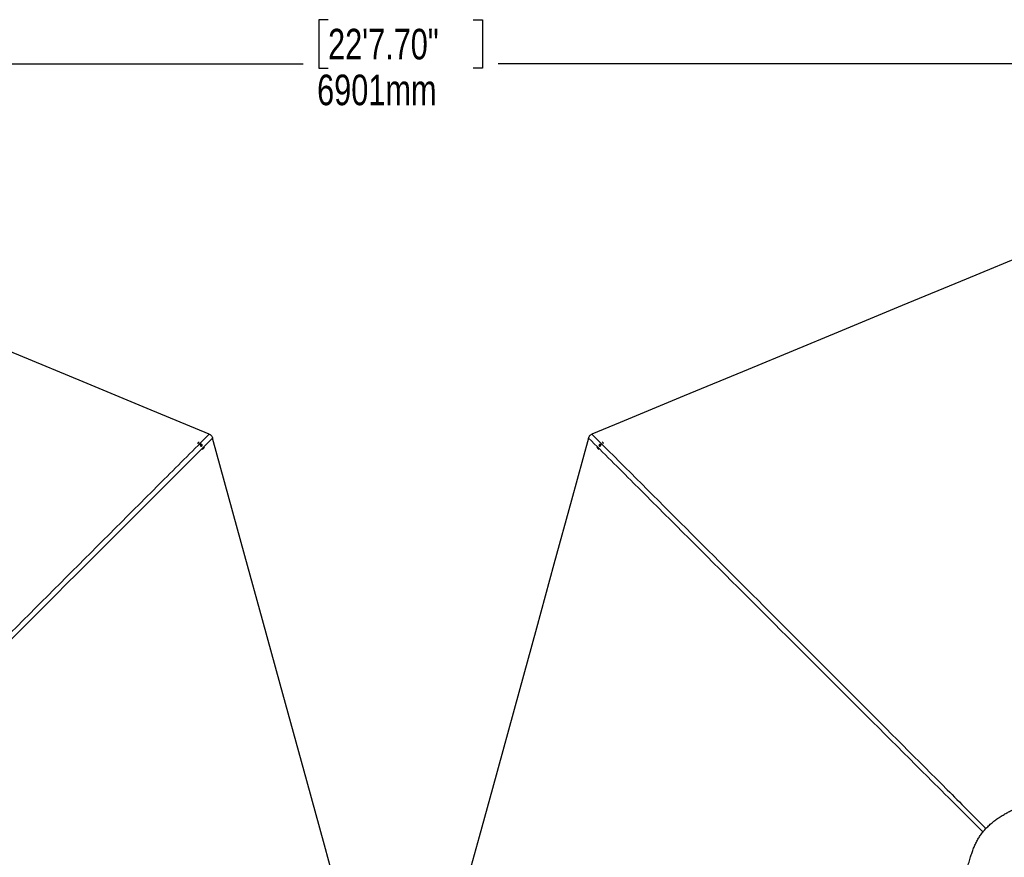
# Model space of a CAD drawing. Header units: millimetres. Extents: x 20 to 26059, y 28 to 17777.
# Tile 58 of 72: x 7232 to 12057, y 13672 to 17777. Entities that reach past the tile are written whole.
import ezdxf

# ---------------------------------------------------------------- set-up
doc = ezdxf.new("R2010")
doc.units = ezdxf.units.MM
doc.header["$LTSCALE"] = 2
doc.layers.add('COMPONENT_GEOMETRY', color=7, linetype='Continuous')
doc.styles.add('SLDTEXTSTYLE0', font='TXT', dxfattribs={"width": 0.75})
doc.dimstyles.new('SLDDIMSTYLE0', dxfattribs={"dimtxt": 150, "dimasz": 6.604, "dimexe": 0, "dimexo": 0.0625, "dimgap": 37.5, "dimtad": 0, "dimtih": 1, "dimtoh": 1, "dimdec": 0, "dimrnd": 1e-09, "dimzin": 12, "dimdsep": 46, "dimtxsty": 'SLDTEXTSTYLE0', "dimsah": 1, "dimcen": 0.09, "dimadec": 0, "dimazin": 3, "dimtfac": 1, "dimtdec": 0, "dimtofl": 0, "dimtmove": 0, "dimatfit": 3, "dimfxl": 1, "dimfrac": 2, "dimtolj": 1, "dimtzin": 12, "dimarcsym": 0})

# ---------------------------------------------------------------- blocks, each defined once
blk = doc.blocks.new('_D')
at = {"layer": 'COMPONENT_GEOMETRY', "color": 7}
for p, q in [((8742.9, 17777.2), (8697.2, 17777.2)), ((8697.2, 17777.2), (8697.2, 17539.1)), ((9454, 17777.2), (9499.7, 17777.2)), ((9499.7, 17777.2), (9499.7, 17539.1)), ((2197.2, 13286.2), (2197.2, 17567.6)), ((15999.8, 13309.5), (15999.8, 17567.6)), ((2197.2, 17561.2), (8621.2, 17561.2)), ((8697.2, 17539.1), (8742.9, 17539.1)), ((9499.7, 17539.1), (9454, 17539.1)), ((15999.8, 17561.2), (9575.8, 17561.2))]:
    blk.add_line(p, q, dxfattribs=at)
for points in [[(2197.2, 17561.2), (2203.8, 17560.2), (2203.8, 17562.2)], [(15999.8, 17561.2), (15993.1, 17562.2), (15993.1, 17560.2)]]:
    blk.add_solid(points, dxfattribs=at)
at = {"layer": 'COMPONENT_GEOMETRY', "color": 7, "char_height": 150, "attachment_point": 1, "style": 'SLDTEXTSTYLE0'}
for s, insert in [('22\'7.70"', (8742.9, 17732.5)), ('6901mm', (8689.3, 17508.1))]:
    blk.add_mtext(s, dxfattribs=dict(at, insert=insert))

msp = doc.modelspace()

# ---------------------------------------------------------------- linework, layer by layer
at = {"color": 7, "linetype": 'Continuous', "lineweight": 25}
for p, q in [((8106.73, 15703.53), (8106.68, 15703.49)), ((8118.32, 15691.32), (8119.3, 15694.39)), ((8120.58, 15688.69), (8118.32, 15691.32)), ((8119.04, 15693.59), (8120.02, 15693.73)), ((8119.3, 15694.39), (8122.53, 15694.84)), ((8120.02, 15693.73), (8121.64, 15693.95)), ((8123.81, 15689.14), (8120.58, 15688.69)), ((8121.64, 15693.95), (8122.53, 15694.84)), ((8121.64, 15693.95), (8122.77, 15692.64)), ((8122.53, 15694.84), (8124.79, 15692.22)), ((8122.77, 15692.64), (8123.9, 15691.33)), ((8123.41, 15689.79), (8123.17, 15689.05)), ((8123.9, 15691.33), (8123.41, 15689.79)), ((8124.79, 15692.22), (8123.81, 15689.14)), ((8123.9, 15691.33), (8124.79, 15692.22)), ((10072.29, 15692.74), (10074.92, 15695)), ((10072.74, 15689.51), (10072.29, 15692.74)), ((10073.19, 15691.86), (10072.29, 15692.74)), ((10075.81, 15688.53), (10072.74, 15689.51)), ((10073.19, 15691.86), (10074.5, 15692.99)), ((10073.41, 15690.24), (10073.19, 15691.86)), ((10073.55, 15689.25), (10073.41, 15690.24)), ((10074.5, 15692.99), (10075.81, 15694.11)), ((10074.92, 15695), (10077.99, 15694.02)), ((10075.81, 15694.11), (10074.92, 15695)), ((10075.81, 15694.11), (10077.35, 15693.63)), ((10078.44, 15690.79), (10075.81, 15688.53)), ((10077.35, 15693.63), (10078.08, 15693.39)), ((10077.99, 15694.02), (10078.44, 15690.79)), ((10086.99, 15705.99), (10085.66, 15706.68)), ((10090.24, 15703.49), (10090.19, 15703.53)), ((8133.11, 15676.74), (8133.23, 15676.86)), ((10063.69, 15676.86), (10063.81, 15676.74))]:
    msp.add_line(p, q, dxfattribs=at)
at = {"color": 7, "linetype": 'Continuous', "lineweight": 25, "flags": 128}
for points in [[(8160.96, 15745.97), (7856.38, 15872.13), (7542.3, 16002.22), (7228.22, 16132.32), (6914.15, 16262.41), (6475.97, 16443.91), (6161.89, 16574.01), (5847.82, 16704.1), (5707.69, 16762.15)], [(12489.23, 16762.15), (12184.65, 16635.98), (11870.57, 16505.89), (11556.49, 16375.79), (11242.42, 16245.7), (10802.39, 16063.43), (10488.31, 15933.34), (10174.23, 15803.24), (10035.96, 15745.97)], [(8124.89, 15694.56), (8123.45, 15695.72), (8121.72, 15696.28), (8119.97, 15696.16), (8118.46, 15695.36), (8117.42, 15694.02), (8117.01, 15692.34), (8117.29, 15690.57), (8118.22, 15688.98), (8119.66, 15687.81), (8121.39, 15687.25), (8123.14, 15687.37), (8124.65, 15688.17), (8125.69, 15689.51), (8126.1, 15691.19), (8125.82, 15692.97), (8124.89, 15694.56)], [(8135.77, 15680.16), (8137.16, 15683.27), (8137.29, 15683.69)], [(8833.91, 13334.93), (8811.05, 13418.2), (8724.82, 13732.37), (8638.59, 14046.53), (8573.47, 14283.77), (8508.35, 14521), (8422.12, 14835.17), (8335.89, 15149.33), (8177.35, 15726.94)], [(10019.57, 15726.94), (9936.11, 15422.87), (9849.86, 15108.64), (9763.61, 14794.41), (9677.36, 14480.18), (9547.99, 14008.83), (9483.3, 13773.16), (9418.61, 13537.49), (9363.01, 13334.93)], [(10072.58, 15695.1), (10071.42, 15693.66), (10070.85, 15691.94), (10070.98, 15690.18), (10071.77, 15688.67), (10073.11, 15687.63), (10074.79, 15687.22), (10076.56, 15687.5), (10078.15, 15688.43), (10079.32, 15689.87), (10079.88, 15691.6), (10079.76, 15693.35), (10078.96, 15694.86), (10077.62, 15695.9), (10075.94, 15696.32), (10074.17, 15696.03), (10072.58, 15695.1)]]:
    msp.add_lwpolyline(points, dxfattribs=at)
at = {"color": 7, "linetype": 'Continuous', "lineweight": 25}
for centre, radius, start, end in [((8117.88, 15692.31), 15.82, 114.74082, 153.54984), ((8120.37, 15691.13), 2.62, 97.69892, 122.54685), ((8120.39, 15690.64), 3.1, 40.00191, 96.82353), ((8120.52, 15690.64), 3.01, 343.65242, 41.71873), ((8120.96, 15690.56), 2.57, 323.38531, 342.48734), ((10074.94, 15688.19), 15.95, 196.35706, 252.37907), ((10076.5, 15690.6), 3.11, 130.01494, 186.78857), ((10076.01, 15690.59), 2.62, 187.64989, 212.7717), ((10076.5, 15690.74), 3, 73.60219, 131.72904), ((10076.57, 15691.18), 2.57, 53.55378, 72.42925), ((10079.06, 15692.33), 15.8, 26.429, 59.88269), ((8122.02, 15688.14), 15.89, 287.52635, 329.86403)]:
    msp.add_arc(centre, radius, start, end, dxfattribs=at)
at = {"color": 8, "linetype": 'Continuous', "lineweight": 25}
for points, knots in [([(6230.35, 13813.04), (6319.7, 13902.74), (6568.98, 14153.01), (7139.1, 14723.66), (7693.35, 15278.22), (8087.42, 15672.4), (8160.96, 15745.97)], [0, 0, 0, 0, 0.1390537, 0.3879608, 0.8857777, 1, 1, 1, 1]), ([(10035.96, 15745.97), (10325.37, 15456.47), (10760.42, 15021.29), (11340.91, 14440.29), (11695.19, 14085.58), (11903.56, 13876.32), (11966.61, 13813)], [0, 0, 0, 0, 0.4494854, 0.6756689, 0.9018524, 1, 1, 1, 1]), ([(8177.35, 15726.94), (7899.84, 15449.52), (7482.66, 15032.46), (6925.69, 14475.91), (6601.7, 14152.37), (6374.72, 13926), (6287.49, 13839.17), (6244.83, 13796.71)], [0, 0, 0, 0, 0.4309487, 0.6478641, 0.8647796, 0.9338709, 1, 1, 1, 1]), ([(11952.19, 13796.62), (11862.01, 13886.44), (11611.48, 14135.99), (11040.95, 14706), (10486.96, 15259.68), (10093.15, 15653.38), (10019.57, 15726.94)], [0, 0, 0, 0, 0.1398211, 0.3884582, 0.8857369, 1, 1, 1, 1])]:
    msp.add_open_spline(points, degree=3, knots=knots, dxfattribs=at)
at = {"color": 7, "linetype": 'Continuous', "lineweight": 25}
for points, knots in [([(8160.96, 15745.97), (8162.4, 15745.29), (8165.33, 15743.93), (8169.14, 15741.03), (8172.38, 15737.53), (8174.68, 15733.89), (8176.32, 15730.31), (8177.01, 15728.07), (8177.35, 15726.94)], [0, 0, 0, 0, 0.1826783, 0.3707298, 0.5475769, 0.7300427, 0.8641936, 1, 1, 1, 1]), ([(10019.57, 15726.94), (10020.05, 15728.46), (10021.02, 15731.53), (10023.32, 15735.79), (10026.33, 15739.62), (10030.45, 15743.28), (10033.95, 15744.99), (10035.96, 15745.97)], [0, 0, 0, 0, 0.18313414, 0.37051829, 0.55394671, 0.74376816, 1, 1, 1, 1]), ([(12244.92, 12582.35), (12254.05, 12578.7), (12272.27, 12571.43), (12298.95, 12559.7), (12325.2, 12547.93), (12351.22, 12536.41), (12375.82, 12526.18), (12399.21, 12517.43), (12421.46, 12510.27), (12442.24, 12504.94), (12461.45, 12501.35), (12478.92, 12499.23), (12496.6, 12498.35), (12516.38, 12498.8), (12538.18, 12501.04), (12561.71, 12505.43), (12584.89, 12511.49), (12607.73, 12518.9), (12630.28, 12527.37), (12654.13, 12537.26), (12679.37, 12548.47), (12706.18, 12560.74), (12733.29, 12573.04), (12760.85, 12584.96), (12788.3, 12595.8), (12815.35, 12605.85), (12841.82, 12615.41), (12868.18, 12625.01), (12894.34, 12634.92), (12920.18, 12645.47), (12945.58, 12656.99), (12970.37, 12669.81), (12993.42, 12683.73), (13014.53, 12698.79), (13033.5, 12714.82), (13050.88, 12732.4), (13066.76, 12751.15), (13081.26, 12770.92), (13094.56, 12791.55), (13106.83, 12812.88), (13118.25, 12834.8), (13129.74, 12858.76), (13141.39, 12884.8), (13153.38, 12912.95), (13165.33, 12941.63), (13177.49, 12970.57), (13190.16, 12999.91), (13202.95, 13029.56), (13215.59, 13059.61), (13227.59, 13089.74), (13237.84, 13117.92), (13246.31, 13144.23), (13253.08, 13168.6), (13258.65, 13193.28), (13262.47, 13216.25), (13264.74, 13237.35), (13265.76, 13256.44), (13265.69, 13275.5), (13264.27, 13296.56), (13261.13, 13319.51), (13256.03, 13344.11), (13249.55, 13368.27), (13241.98, 13392.03), (13233.54, 13415.45), (13223.84, 13440.17), (13212.97, 13466.28), (13201.08, 13493.88), (13189.1, 13521.56), (13177.39, 13549.25), (13166.3, 13576.71), (13155.71, 13603.42), (13145.45, 13629.12), (13135.3, 13653.73), (13125.02, 13677.32), (13114.36, 13699.99), (13103.1, 13721.8), (13091.03, 13742.73), (13077.93, 13762.74), (13063.67, 13781.72), (13045.61, 13802.23), (13023.11, 13823.61), (12996.95, 13846.6), (12969.41, 13868.45), (12940.62, 13889.21), (12910.49, 13908.9), (12879.13, 13927.42), (12844.93, 13945.58), (12807.94, 13963), (12768.1, 13979.28), (12727.35, 13993.5), (12685.77, 14005.6), (12643.43, 14015.47), (12607.63, 14021.73), (12578.72, 14025.5), (12556.88, 14027.7), (12534.93, 14029.24), (12513.04, 14030.1), (12491.43, 14030.28), (12468.77, 14028.96), (12445.2, 14026.05), (12420.7, 14021.51), (12396.6, 14015.79), (12372.75, 14009.13), (12349, 14001.68), (12325.16, 13993.62), (12301.05, 13985.04), (12276.53, 13976.09), (12251.56, 13966.95), (12224.19, 13956.94), (12194.64, 13945.93), (12163.06, 13933.61), (12131.53, 13920.46), (12104.66, 13908.16), (12082.28, 13896.95), (12064.27, 13887.22), (12046.25, 13876.64), (12028.22, 13865.04), (12010.26, 13852.21), (11992.54, 13838.04), (11976.09, 13823.09), (11961.07, 13807.62), (11947.63, 13791.66), (11935.57, 13774.36), (11924.75, 13755.96), (11915.13, 13736.61), (11906.52, 13716.46), (11898.75, 13695.61), (11891.27, 13673.05), (11883.97, 13648.74), (11876.63, 13622.63), (11869.29, 13595.79), (11861.59, 13568.41), (11853.46, 13540.84), (11845.19, 13513.35), (11836.96, 13486.04), (11828.95, 13458.91), (11821.35, 13431.91), (11814.33, 13404.96), (11808.05, 13378), (11802.72, 13350.96), (11798.54, 13323.84), (11796, 13299.32), (11794.82, 13277.56), (11794.57, 13258.59), (11795.61, 13239.73), (11797.94, 13221.09), (11801.57, 13201.21), (11806.61, 13180.22), (11812.98, 13158.17), (11820.01, 13136.46), (11827.77, 13113.96), (11836.05, 13090.56), (11844.57, 13066.08), (11852.63, 13041.45), (11859.9, 13016.66), (11866.1, 12991.89), (11871.53, 12967.47), (11877.06, 12940.54), (11882.83, 12911.52), (11889.29, 12880.75), (11896.34, 12851.41), (11904.47, 12823.36), (11913.64, 12798.01), (11923.89, 12775.3), (11935.08, 12755.18), (11947.98, 12736.4), (11962.62, 12719.22), (11978.63, 12703.59), (11996.93, 12688.54), (12017.55, 12674.34), (12040.39, 12661.13), (12064.01, 12649.42), (12088.27, 12638.87), (12113.11, 12629.16), (12138.48, 12619.98), (12164.38, 12611.02), (12190.82, 12601.98), (12217.8, 12592.59), (12235.82, 12585.79), (12244.92, 12582.35)], [0, 0, 0, 0, 0.0062079, 0.0123847, 0.0185275, 0.0246372, 0.0307136, 0.0357515, 0.0407647, 0.0457516, 0.0494761, 0.0531858, 0.0568886, 0.0606336, 0.0656625, 0.0707159, 0.0757949, 0.0808976, 0.0860265, 0.0911809, 0.0973971, 0.1036484, 0.1099363, 0.116261, 0.1226055, 0.1285507, 0.1344957, 0.1404391, 0.1463799, 0.1523162, 0.1582479, 0.1641727, 0.1700884, 0.1753383, 0.1805792, 0.1857567, 0.1909068, 0.1960997, 0.2013354, 0.2066101, 0.2119258, 0.2172802, 0.2237536, 0.2302781, 0.2368554, 0.2434816, 0.2500953, 0.257012, 0.2639405, 0.2708741, 0.2778026, 0.2832351, 0.2886523, 0.294047, 0.2994131, 0.303457, 0.3074802, 0.3114793, 0.3154719, 0.3208122, 0.32617, 0.3315397, 0.3369132, 0.3422866, 0.3476539, 0.3540791, 0.3604808, 0.3668553, 0.3731968, 0.379444, 0.385547, 0.3914459, 0.3971495, 0.4026894, 0.4080894, 0.4133727, 0.4185521, 0.423644, 0.4286621, 0.4336209, 0.4408799, 0.4482224, 0.4556009, 0.4630516, 0.4706144, 0.478305, 0.4860229, 0.4950456, 0.5040918, 0.5131652, 0.5222698, 0.5314085, 0.540585, 0.5451896, 0.5498053, 0.5544326, 0.5590731, 0.5636265, 0.5680646, 0.5733929, 0.5787174, 0.5840504, 0.5894025, 0.5947854, 0.6002096, 0.6056867, 0.6112314, 0.6168532, 0.6225079, 0.6296062, 0.636771, 0.6440355, 0.6514438, 0.6557602, 0.6601503, 0.6646266, 0.669204, 0.6739001, 0.6787296, 0.6836315, 0.6879634, 0.6923325, 0.6967724, 0.7013023, 0.7059222, 0.710634, 0.7154345, 0.7203229, 0.7260147, 0.7318156, 0.7377239, 0.743736, 0.7497899, 0.7558437, 0.7618906, 0.7679227, 0.7739342, 0.7799172, 0.7858631, 0.7917629, 0.7976083, 0.8033903, 0.807398, 0.8113778, 0.8153479, 0.8193167, 0.8232851, 0.8282375, 0.8331799, 0.8381049, 0.843009, 0.8485831, 0.8541205, 0.8596181, 0.8650715, 0.8704442, 0.8757132, 0.8808802, 0.8878858, 0.894593, 0.9010551, 0.9073121, 0.9133951, 0.9183508, 0.923216, 0.9280042, 0.9327336, 0.93743, 0.9421128, 0.9477263, 0.9533461, 0.9589832, 0.9646483, 0.9703546, 0.9761134, 0.9819397, 0.9878499, 0.9938627, 1, 1, 1, 1])]:
    msp.add_open_spline(points, degree=3, knots=knots, dxfattribs=at)

# ---------------------------------------------------------------- dimensions: what is measured, and where the dimension line sits
at = {"layer": 'COMPONENT_GEOMETRY', "color": 7}
dim = msp.add_linear_dim(base=(2197.17, 17561.21), p1=(15999.75, 13306.95), p2=(2197.17, 13283.7), dimstyle='SLDDIMSTYLE0', dxfattribs=at)
dim.commit()
dim.dimension.update_dxf_attribs({"geometry": '_D', "text_midpoint": (9098.46, 17561.21), "dimtype": 160})

doc.saveas('drawing.dxf')
